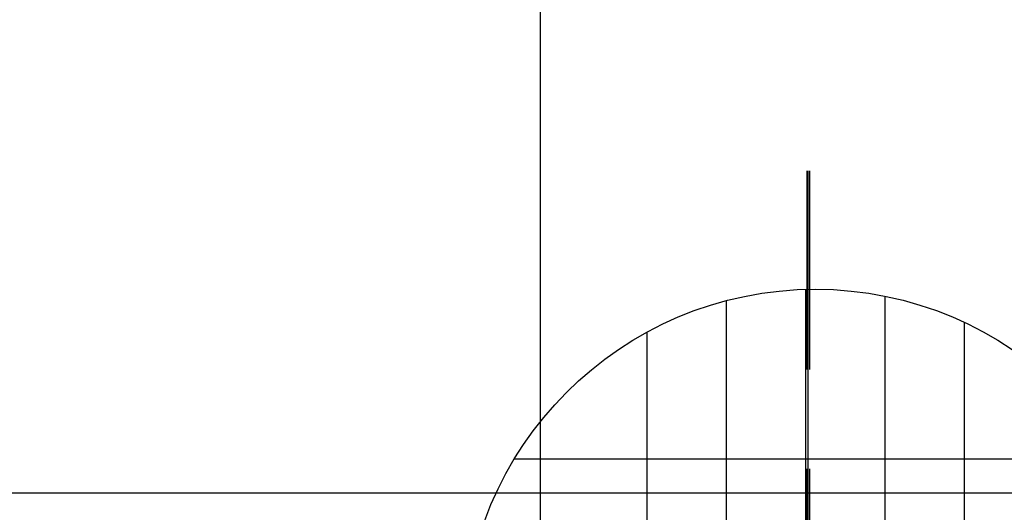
# Model space of a CAD drawing. Header units: millimetres. Extents: x 196436 to 199900, y 8705373 to 8708636.
# Tile 66 of 92: x 198534 to 198658, y 8707198 to 8707260. Entities that reach past the tile are written whole.
import ezdxf

# ---------------------------------------------------------------- set-up
doc = ezdxf.new("R2010")
doc.units = ezdxf.units.MM
doc.header["$LTSCALE"] = 5
doc.linetypes.add('DASHDOT', pattern=[1, 0.5, -0.25, 0, -0.25])
doc.linetypes.add('HIDDEN', pattern=[0.375, 0.25, -0.125])
for name, color, linetype in [('BAR-EIXOS', 7, 'DASHDOT'), ('BAR-PECAS', 2, 'Continuous'), ('INTECPTOR', 6, 'Continuous'), ('MALHA', 9, 'Continuous')]:
    doc.layers.add(name, color=color, linetype=linetype)

msp = doc.modelspace()

# ---------------------------------------------------------------- linework, layer by layer
at = {"layer": 'BAR-EIXOS', "ltscale": 100}
msp.add_line((198633.781, 8707180.534), (198633.781, 8707240.534), dxfattribs=at)
at = {"layer": 'BAR-PECAS', "color": 3, "linetype": 'HIDDEN', "ltscale": 20}
for p, q in [((198633.618, 8707240.534), (198633.618, 8707181.007)), ((198633.944, 8707240.534), (198633.944, 8707181.007))]:
    msp.add_line(p, q, dxfattribs=at)
at = {"layer": 'INTECPTOR', "color": 1}
msp.add_circle((198634.668, 8707181.276), 44.36, dxfattribs=at)
at = {"layer": 'MALHA'}
for p, q in [((198600, 8708635.599), (198600, 8705384.785)), ((198600, 8708635.599), (198600, 8705384.785)), ((198633.425, 8707225.618), (198633.425, 8707136.934)), ((198643.425, 8707224.762), (198643.425, 8707137.789)), ((198623.425, 8707224.187), (198623.425, 8707138.365)), ((198653.425, 8707221.475), (198653.425, 8707141.077)), ((198613.425, 8707220.218), (198613.425, 8707142.333)), ((198596.745, 8707204.288), (198683.425, 8707204.288))]:
    msp.add_line(p, q, dxfattribs=at)
at = {"layer": 'MALHA', "color": 7}
msp.add_line((196441.61, 8707200), (199000, 8707200), dxfattribs=at)
msp.add_line((196441.61, 8707200), (199000, 8707200), dxfattribs=at)

doc.saveas('drawing.dxf')
